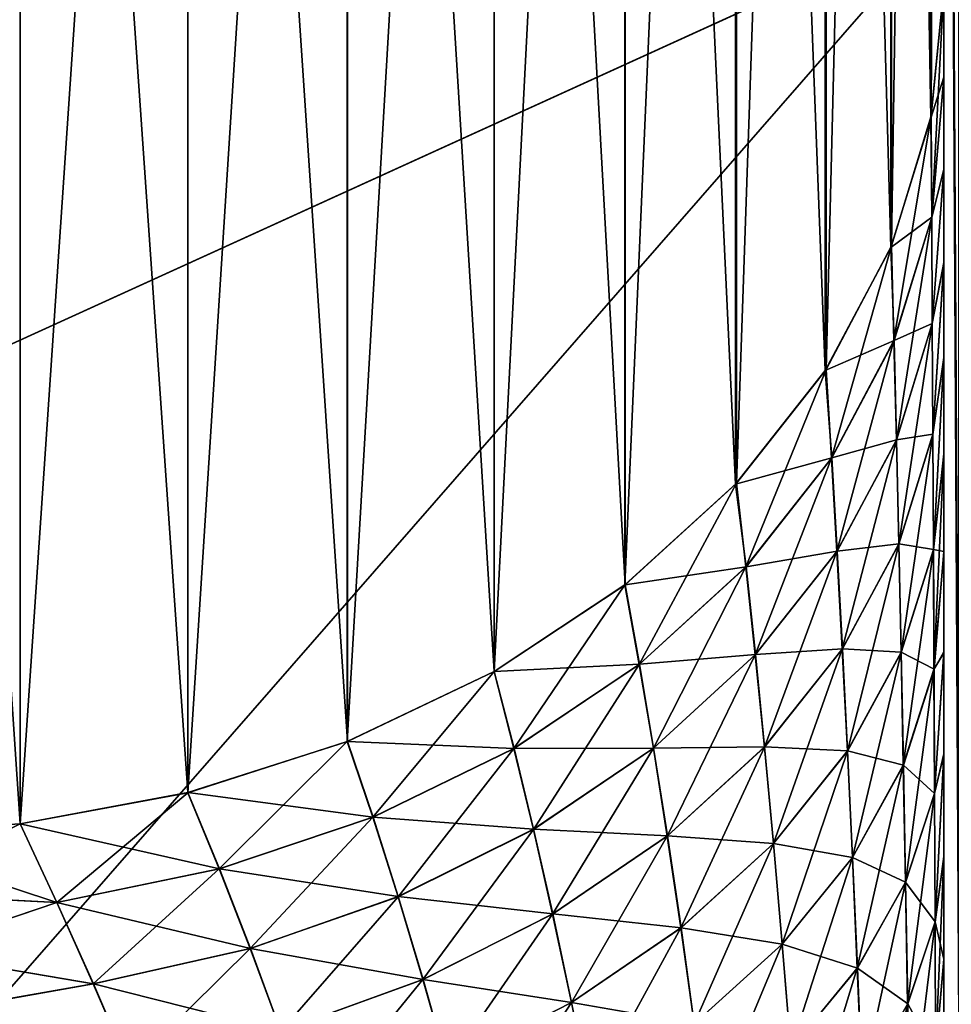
# Model space of a CAD drawing. Header units: metres. Extents: x -2 to 78, y -85 to 85.
# Tile 215 of 256: x 12.831 to 13.001, y -28.079 to -27.899. Entities that reach past the tile are written whole.
import ezdxf

# ---------------------------------------------------------------- set-up
doc = ezdxf.new("R2010")
doc.units = ezdxf.units.M
doc.layers.add('solid_20004802', color=7, linetype='CONTINUOUS')

msp = doc.modelspace()

# ---------------------------------------------------------------- linework, layer by layer
at = {"layer": 'solid_20004802'}
for points in [[(12.997583, -27.464014, 7.647667), (12.997672, -27.917021, 8.236631), (13, -27.422396, 7.643138)], [(12.997672, -27.917021, 8.236631), (13, -27.893435, 8.255898), (13, -27.422396, 7.643138)], [(12.990292, -27.488749, 7.629714), (12.990438, -27.940779, 8.217224), (12.997583, -27.464014, 7.647667)], [(12.990292, -27.488749, -7.629714), (12.997583, -27.464014, -7.647667), (12.997583, -27.917459, -8.236273)], [(12.990438, -27.940779, 8.217224), (12.997672, -27.917021, 8.236631), (12.997583, -27.464014, 7.647667)], [(12.997583, -27.917459, -8.236273), (12.997583, -27.464014, -7.647667), (13, -27.893435, -8.255898)], [(12.978302, -27.512251, 7.612654), (12.978458, -27.963383, 8.198758), (12.990292, -27.488749, 7.629714)], [(12.978302, -27.512251, -7.612654), (12.990292, -27.488749, -7.629714), (12.990292, -27.94113, -8.216938)], [(12.978458, -27.963383, 8.198758), (12.990438, -27.940779, 8.217224), (12.990292, -27.488749, 7.629714)], [(12.990292, -27.94113, -8.216938), (12.990292, -27.488749, -7.629714), (12.997583, -27.917459, -8.236273)], [(12.96192, -27.533937, -7.596912), (12.978302, -27.512251, -7.612654), (12.978302, -27.963621, -8.198565)], [(12.962063, -27.533777, 7.597028), (12.96207, -27.984215, 8.181743), (12.978302, -27.512251, 7.612654)], [(12.96207, -27.984215, 8.181743), (12.978458, -27.963383, 8.198758), (12.978302, -27.512251, 7.612654)], [(12.978302, -27.963621, -8.198565), (12.978302, -27.512251, -7.612654), (12.990292, -27.94113, -8.216938)], [(12.941675, -28.002783, 8.166574), (12.96207, -27.984215, 8.181743), (12.962063, -27.533777, 7.597028)], [(12.941677, -27.553173, 7.58295), (12.941675, -28.002783, 8.166574), (12.962063, -27.533777, 7.597028)], [(12.941708, -27.553148, -7.582968), (12.96192, -27.533937, -7.596912), (12.961913, -27.984381, -8.181605)], [(12.961913, -27.984381, -8.181605), (12.96192, -27.533937, -7.596912), (12.978302, -27.963621, -8.198565)], [(13.002872, -27.5429, -8.89703), (13.002877, -28.083323, -9.495658), (13, -27.575579, -8.871899)], [(13.002707, -28.083359, 9.495852), (13.002713, -27.542934, 8.897225), (13, -27.575506, 8.871891)], [(12.917772, -28.018644, 8.153618), (12.941675, -28.002783, 8.166574), (12.941677, -27.553173, 7.58295)], [(12.917774, -27.569748, 7.57092), (12.917772, -28.018644, 8.153618), (12.941677, -27.553173, 7.58295)], [(12.917804, -27.569731, -7.570932), (12.941708, -27.553148, -7.582968), (12.941709, -28.002756, -8.166595)], [(12.941709, -28.002756, -8.166595), (12.941708, -27.553148, -7.582968), (12.961913, -27.984381, -8.181605)], [(12.890934, -28.03141, 8.143188), (12.917772, -28.018644, 8.153618), (12.917774, -27.569748, 7.57092)], [(12.890936, -27.58309, 7.561235), (12.890934, -28.03141, 8.143188), (12.917774, -27.569748, 7.57092)], [(12.890965, -27.583076, -7.561244), (12.917804, -27.569731, -7.570932), (12.917806, -28.018625, -8.153633)], [(12.917806, -28.018625, -8.153633), (12.917804, -27.569731, -7.570932), (12.941709, -28.002756, -8.166595)], [(13, -27.910011, 8.275434), (13, -27.575506, 8.871891), (13, -27.893435, 8.255898)], [(13.002707, -28.083359, 9.495852), (13, -27.575506, 8.871891), (13, -28.115419, 9.469728)], [(13, -28.108681, 8.441192), (13, -28.115419, 9.469728), (13, -27.575506, 8.871891)], [(13, -27.926849, 8.29423), (13, -27.575506, 8.871891), (13, -27.910011, 8.275434)], [(13, -27.943947, 8.312284), (13, -27.575506, 8.871891), (13, -27.926849, 8.29423)], [(13, -27.961306, 8.329597), (13, -27.575506, 8.871891), (13, -27.943947, 8.312284)], [(13, -27.978926, 8.346168), (13, -27.575506, 8.871891), (13, -27.961306, 8.329597)], [(13, -27.996847, 8.362005), (13, -27.575506, 8.871891), (13, -27.978926, 8.346168)], [(13, -28.015177, 8.377131), (13, -27.575506, 8.871891), (13, -27.996847, 8.362005)], [(13, -28.033796, 8.391521), (13, -27.575506, 8.871891), (13, -28.015177, 8.377131)], [(13, -28.052563, 8.405148), (13, -27.575506, 8.871891), (13, -28.033796, 8.391521)], [(13, -28.071335, 8.417982), (13, -27.575506, 8.871891), (13, -28.052563, 8.405148)], [(13, -28.089983, 8.429996), (13, -27.575506, 8.871891), (13, -28.071335, 8.417982)], [(13, -28.108681, 8.441192), (13, -27.575506, 8.871891), (13, -28.089983, 8.429996)], [(13, -28.115488, -9.469724), (13, -27.893435, -8.255898), (13, -27.575579, -8.871899)], [(13.002877, -28.083323, -9.495658), (13, -28.115488, -9.469724), (13, -27.575579, -8.871899)], [(12.8, -27.582064, 7.522574), (12.8, -28.048325, 8.129371), (12.83114, -27.598814, 7.549822)], [(12.8, -27.582064, -7.522574), (12.831161, -27.59881, -7.549824), (12.831161, -28.046455, -8.130899)], [(12.8, -28.048325, -8.129371), (12.8, -27.582064, -7.522574), (12.831161, -28.046455, -8.130899)], [(12.861787, -28.04077, 8.135543), (12.890934, -28.03141, 8.143188), (12.890936, -27.58309, 7.561235)], [(12.861788, -27.592869, 7.554136), (12.861787, -28.04077, 8.135543), (12.890936, -27.58309, 7.561235)], [(12.861813, -27.592863, -7.554141), (12.890965, -27.583076, -7.561244), (12.890965, -28.031399, -8.143198)], [(12.890965, -28.031399, -8.143198), (12.890965, -27.583076, -7.561244), (12.917806, -28.018625, -8.153633)], [(12.831139, -28.046457, 8.130897), (12.861787, -28.04077, 8.135543), (12.861788, -27.592869, 7.554136)], [(12.83114, -27.598814, 7.549822), (12.831139, -28.046457, 8.130897), (12.861788, -27.592869, 7.554136)], [(12.831161, -27.59881, -7.549824), (12.861813, -27.592863, -7.554141), (12.861814, -28.040762, -8.135549)], [(12.861814, -28.040762, -8.135549), (12.861813, -27.592863, -7.554141), (12.890965, -28.031399, -8.143198)], [(12.8, -28.048325, 8.129371), (12.831139, -28.046457, 8.130897), (12.83114, -27.598814, 7.549822)], [(12.831161, -28.046455, -8.130899), (12.831161, -27.59881, -7.549824), (12.861814, -28.040762, -8.135549)], [(12.694957, -27.818983, -6.460993), (12.694915, -28.020088, -6.76749), (13, -27.881042, -6.543045)], [(13, -27.881073, 6.54309), (12.694915, -28.020088, 6.76749), (12.694957, -27.818983, 6.460993)], [(12.694851, -28.230507, -7.067859), (13, -28.278767, -7.12055), (13, -27.881042, -6.543045)], [(12.694915, -28.020088, -6.76749), (12.694851, -28.230507, -7.067859), (13, -27.881042, -6.543045)], [(13, -28.278782, 7.120572), (12.694915, -28.020088, 6.76749), (13, -27.881073, 6.54309)], [(13, -27.881073, 6.54309), (13, -27.881042, -6.543045), (13, -28.278767, -7.12055)], [(13, -28.278782, 7.120572), (13, -27.881073, 6.54309), (13, -28.278767, -7.12055)], [(13, -27.909981, -8.275405), (12.997583, -27.917459, -8.236273), (13, -27.893435, -8.255898)], [(12.99776, -27.935595, 8.25971), (13, -27.893435, 8.255898), (12.997672, -27.917021, 8.236631)], [(12.99776, -27.935595, 8.25971), (13, -27.910011, 8.275434), (13, -27.893435, 8.255898)], [(13, -28.115488, -9.469724), (13, -27.909981, -8.275405), (13, -27.893435, -8.255898)], [(13, -27.909981, -8.275405), (12.99777, -27.935543, -8.259755), (12.997583, -27.917459, -8.236273)], [(12.99776, -27.935595, 8.25971), (13, -27.926849, 8.29423), (13, -27.910011, 8.275434)], [(13, -27.909981, -8.275405), (13, -27.92679, -8.294175), (12.99777, -27.935543, -8.259755)], [(13, -28.115488, -9.469724), (13, -27.92679, -8.294175), (13, -27.909981, -8.275405)], [(12.990866, -27.958136, 8.239918), (12.997672, -27.917021, 8.236631), (12.990438, -27.940779, 8.217224)], [(12.990866, -27.958136, 8.239918), (12.99776, -27.935595, 8.25971), (12.997672, -27.917021, 8.236631)], [(12.99777, -27.935543, -8.259755), (12.990292, -27.94113, -8.216938), (12.997583, -27.917459, -8.236273)], [(12.99776, -27.935595, 8.25971), (12.997869, -27.955023, 8.282096), (13, -27.926849, 8.29423)], [(13, -27.92679, -8.294175), (12.997879, -27.954973, -8.282143), (12.99777, -27.935543, -8.259755)], [(12.997869, -27.955023, 8.282096), (13, -27.943947, 8.312284), (13, -27.926849, 8.29423)], [(13, -27.92679, -8.294175), (13, -27.943863, -8.312207), (12.997879, -27.954973, -8.282143)], [(13, -28.115488, -9.469724), (13, -27.943863, -8.312207), (13, -27.92679, -8.294175)], [(12.990885, -27.95809, -8.239958), (12.990292, -27.94113, -8.216938), (12.99777, -27.935543, -8.259755)], [(12.990866, -27.958136, 8.239918), (12.991309, -27.97632, 8.261982), (12.99776, -27.935595, 8.25971)], [(12.990885, -27.95809, -8.239958), (12.99777, -27.935543, -8.259755), (12.997879, -27.954973, -8.282143)], [(12.991309, -27.97632, 8.261982), (12.997869, -27.955023, 8.282096), (12.99776, -27.935595, 8.25971)], [(12.990885, -27.95809, -8.239958), (12.978302, -27.963621, -8.198565), (12.990292, -27.94113, -8.216938)], [(12.979458, -27.979614, 8.221058), (12.990438, -27.940779, 8.217224), (12.978458, -27.963383, 8.198758)], [(12.979458, -27.979614, 8.221058), (12.990866, -27.958136, 8.239918), (12.990438, -27.940779, 8.217224)], [(12.997869, -27.955023, 8.282096), (12.997977, -27.975277, 8.303782), (13, -27.943947, 8.312284)], [(13, -27.943863, -8.312207), (12.997987, -27.975231, -8.303828), (12.997879, -27.954973, -8.282143)], [(12.997977, -27.975277, 8.303782), (13, -27.961306, 8.329597), (13, -27.943947, 8.312284)], [(13, -27.943863, -8.312207), (13, -27.961201, -8.329502), (12.997987, -27.975231, -8.303828)], [(13, -28.115488, -9.469724), (13, -27.961201, -8.329502), (13, -27.943863, -8.312207)], [(12.991327, -27.976276, -8.262023), (12.990885, -27.95809, -8.239958), (12.997879, -27.954973, -8.282143)], [(12.991309, -27.97632, 8.261982), (12.991741, -27.995325, 8.2834), (12.997869, -27.955023, 8.282096)], [(12.991327, -27.976276, -8.262023), (12.997879, -27.954973, -8.282143), (12.997987, -27.975231, -8.303828)], [(12.991741, -27.995325, 8.2834), (12.997977, -27.975277, 8.303782), (12.997869, -27.955023, 8.282096)], [(12.979484, -27.979576, -8.221092), (12.978302, -27.963621, -8.198565), (12.990885, -27.95809, -8.239958)], [(12.979458, -27.979614, 8.221058), (12.980444, -27.996664, 8.242769), (12.990866, -27.958136, 8.239918)], [(12.979484, -27.979576, -8.221092), (12.990885, -27.95809, -8.239958), (12.991327, -27.976276, -8.262023)], [(12.980444, -27.996664, 8.242769), (12.991309, -27.97632, 8.261982), (12.990866, -27.958136, 8.239918)], [(12.997977, -27.975277, 8.303782), (12.998082, -27.996349, 8.324709), (13, -27.961306, 8.329597)], [(13, -27.961201, -8.329502), (12.998091, -27.996307, -8.324756), (12.997987, -27.975231, -8.303828)], [(12.998082, -27.996349, 8.324709), (13, -27.978926, 8.346168), (13, -27.961306, 8.329597)], [(13, -27.961201, -8.329502), (13, -27.978802, -8.34606), (12.998091, -27.996307, -8.324756)], [(13, -28.115488, -9.469724), (13, -27.978802, -8.34606), (13, -27.961201, -8.329502)], [(12.979484, -27.979576, -8.221092), (12.961913, -27.984381, -8.181605), (12.978302, -27.963621, -8.198565)], [(12.963804, -27.999491, 8.203604), (12.978458, -27.963383, 8.198758), (12.96207, -27.984215, 8.181743)], [(12.963804, -27.999491, 8.203604), (12.979458, -27.979614, 8.221058), (12.978458, -27.963383, 8.198758)], [(12.980469, -27.996626, -8.242805), (12.979484, -27.979576, -8.221092), (12.991327, -27.976276, -8.262023)], [(12.980444, -27.996664, 8.242769), (12.981407, -28.014521, 8.263885), (12.991309, -27.97632, 8.261982)], [(12.980469, -27.996626, -8.242805), (12.991327, -27.976276, -8.262023), (12.991758, -27.995285, -8.283441)], [(12.981407, -28.014521, 8.263885), (12.991741, -27.995325, 8.2834), (12.991309, -27.97632, 8.261982)], [(12.991758, -27.995285, -8.283441), (12.991327, -27.976276, -8.262023), (12.997987, -27.975231, -8.303828)], [(12.991741, -27.995325, 8.2834), (12.992163, -28.015142, 8.304112), (12.997977, -27.975277, 8.303782)], [(12.991758, -27.995285, -8.283441), (12.997987, -27.975231, -8.303828), (12.998091, -27.996307, -8.324756)], [(12.992163, -28.015142, 8.304112), (12.998082, -27.996349, 8.324709), (12.997977, -27.975277, 8.303782)], [(12.963834, -27.999458, -8.203631), (12.961913, -27.984381, -8.181605), (12.979484, -27.979576, -8.221092)], [(12.963804, -27.999491, 8.203604), (12.965519, -28.015566, 8.224917), (12.979458, -27.979614, 8.221058)], [(12.963834, -27.999458, -8.203631), (12.979484, -27.979576, -8.221092), (12.980469, -27.996626, -8.242805)], [(12.965519, -28.015566, 8.224917), (12.980444, -27.996664, 8.242769), (12.979458, -27.979614, 8.221058)], [(12.998082, -27.996349, 8.324709), (12.998183, -28.018232, 8.344833), (13, -27.978926, 8.346168)], [(13, -27.978802, -8.34606), (13, -27.99671, -8.361889), (12.998091, -27.996307, -8.324756)], [(12.998183, -28.018232, 8.344833), (13, -27.996847, 8.362005), (13, -27.978926, 8.346168)], [(13, -28.115488, -9.469724), (13, -27.99671, -8.361889), (13, -27.978802, -8.34606)], [(12.944306, -28.017324, 8.187943), (12.96207, -27.984215, 8.181743), (12.941675, -28.002783, 8.166574)], [(12.963834, -27.999458, -8.203631), (12.941709, -28.002756, -8.166595), (12.961913, -27.984381, -8.181605)], [(12.944306, -28.017324, 8.187943), (12.963804, -27.999491, 8.203604), (12.96207, -27.984215, 8.181743)], [(12.98143, -28.014486, -8.26392), (12.980469, -27.996626, -8.242805), (12.991758, -27.995285, -8.283441)], [(12.981407, -28.014521, 8.263885), (12.982346, -28.033176, 8.284346), (12.991741, -27.995325, 8.2834)], [(12.98143, -28.014486, -8.26392), (12.991758, -27.995285, -8.283441), (12.992179, -28.015104, -8.304153)], [(12.982346, -28.033176, 8.284346), (12.992163, -28.015142, 8.304112), (12.991741, -27.995325, 8.2834)], [(12.992179, -28.015104, -8.304153), (12.991758, -27.995285, -8.283441), (12.998091, -27.996307, -8.324756)], [(12.992163, -28.015142, 8.304112), (12.992574, -28.035763, 8.324073), (12.998082, -27.996349, 8.324709)], [(12.992179, -28.015104, -8.304153), (12.998091, -27.996307, -8.324756), (12.998192, -28.018192, -8.344881)], [(12.992574, -28.035763, 8.324073), (12.998183, -28.018232, 8.344833), (12.998082, -27.996349, 8.324709)], [(13, -27.99671, -8.361889), (12.998192, -28.018192, -8.344881), (12.998091, -27.996307, -8.324756)], [(12.965547, -28.015535, -8.224946), (12.963834, -27.999458, -8.203631), (12.980469, -27.996626, -8.242805)], [(12.965519, -28.015566, 8.224917), (12.967194, -28.032429, 8.245681), (12.980444, -27.996664, 8.242769)], [(12.965547, -28.015535, -8.224946), (12.980469, -27.996626, -8.242805), (12.98143, -28.014486, -8.26392)], [(12.967194, -28.032429, 8.245681), (12.981407, -28.014521, 8.263885), (12.980444, -27.996664, 8.242769)], [(12.998183, -28.018232, 8.344833), (13, -28.015177, 8.377131), (13, -27.996847, 8.362005)], [(13, -27.99671, -8.361889), (13, -28.015032, -8.377011), (12.998192, -28.018192, -8.344881)], [(13, -28.115488, -9.469724), (13, -28.015032, -8.377011), (13, -27.99671, -8.361889)], [(12.944338, -28.0173, -8.187964), (12.941709, -28.002756, -8.166595), (12.963834, -27.999458, -8.203631)], [(12.944306, -28.017324, 8.187943), (12.946896, -28.032629, 8.208803), (12.963804, -27.999491, 8.203604)], [(12.944338, -28.0173, -8.187964), (12.963834, -27.999458, -8.203631), (12.965547, -28.015535, -8.224946)], [(12.946896, -28.032629, 8.208803), (12.965519, -28.015566, 8.224917), (12.963804, -27.999491, 8.203604)], [(12.921396, -28.032696, 8.17444), (12.941675, -28.002783, 8.166574), (12.917772, -28.018644, 8.153618)], [(12.944338, -28.0173, -8.187964), (12.917806, -28.018625, -8.153633), (12.941709, -28.002756, -8.166595)], [(12.921396, -28.032696, 8.17444), (12.944306, -28.017324, 8.187943), (12.941675, -28.002783, 8.166574)], [(12.96722, -28.0324, -8.245709), (12.965547, -28.015535, -8.224946), (12.98143, -28.014486, -8.26392)], [(12.96722, -28.0324, -8.245709), (12.98143, -28.014486, -8.26392), (12.982368, -28.033144, -8.284381)], [(12.982368, -28.033144, -8.284381), (12.98143, -28.014486, -8.26392), (12.992179, -28.015104, -8.304153)], [(12.946926, -28.032606, -8.208825), (12.944338, -28.0173, -8.187964), (12.965547, -28.015535, -8.224946)], [(12.946896, -28.032629, 8.208803), (12.94943, -28.048687, 8.229153), (12.965519, -28.015566, 8.224917)], [(12.946926, -28.032606, -8.208825), (12.965547, -28.015535, -8.224946), (12.96722, -28.0324, -8.245709)], [(12.94943, -28.048687, 8.229153), (12.967194, -28.032429, 8.245681), (12.965519, -28.015566, 8.224917)], [(12.967194, -28.032429, 8.245681), (12.968829, -28.050066, 8.265836), (12.981407, -28.014521, 8.263885)], [(12.968829, -28.050066, 8.265836), (12.982346, -28.033176, 8.284346), (12.981407, -28.014521, 8.263885)], [(12.982346, -28.033176, 8.284346), (12.983261, -28.052624, 8.304105), (12.992163, -28.015142, 8.304112)], [(12.982368, -28.033144, -8.284381), (12.992179, -28.015104, -8.304153), (12.992589, -28.035727, -8.324115)], [(12.983261, -28.052624, 8.304105), (12.992574, -28.035763, 8.324073), (12.992163, -28.015142, 8.304112)], [(12.992589, -28.035727, -8.324115), (12.992179, -28.015104, -8.304153), (12.998192, -28.018192, -8.344881)], [(12.998183, -28.018232, 8.344833), (12.998282, -28.040928, 8.364129), (13, -28.015177, 8.377131)], [(13, -28.015032, -8.377011), (12.99829, -28.04089, -8.364177), (12.998192, -28.018192, -8.344881)], [(12.998282, -28.040928, 8.364129), (13, -28.033796, 8.391521), (13, -28.015177, 8.377131)], [(13, -28.015032, -8.377011), (13, -28.033646, -8.391402), (12.99829, -28.04089, -8.364177)], [(13, -28.115488, -9.469724), (13, -28.033646, -8.391402), (13, -28.015032, -8.377011)], [(12.921429, -28.032677, -8.174457), (12.917806, -28.018625, -8.153633), (12.944338, -28.0173, -8.187964)], [(12.921396, -28.032696, 8.17444), (12.92497, -28.047474, 8.194785), (12.944306, -28.017324, 8.187943)], [(12.921429, -28.032677, -8.174457), (12.944338, -28.0173, -8.187964), (12.946926, -28.032606, -8.208825)], [(12.92497, -28.047474, 8.194785), (12.946896, -28.032629, 8.208803), (12.944306, -28.017324, 8.187943)], [(12.895613, -28.045263, 8.163398), (12.917772, -28.018644, 8.153618), (12.890934, -28.03141, 8.143188)], [(12.921429, -28.032677, -8.174457), (12.890965, -28.031399, -8.143198), (12.917806, -28.018625, -8.153633)], [(12.895613, -28.045263, 8.163398), (12.921396, -28.032696, 8.17444), (12.917772, -28.018644, 8.153618)], [(12.992574, -28.035763, 8.324073), (12.992973, -28.057188, 8.343257), (12.998183, -28.018232, 8.344833)], [(12.992589, -28.035727, -8.324115), (12.998192, -28.018192, -8.344881), (12.99829, -28.04089, -8.364177)], [(12.992973, -28.057188, 8.343257), (12.998282, -28.040928, 8.364129), (12.998183, -28.018232, 8.344833)], [(13, -28.278782, 7.120572), (12.694851, -28.230507, 7.067859), (12.694915, -28.020088, 6.76749)], [(12.867524, -28.05471, 8.155095), (12.890934, -28.03141, 8.143188), (12.861787, -28.04077, 8.135543)], [(12.895642, -28.045252, -8.163409), (12.861814, -28.040762, -8.135549), (12.890965, -28.031399, -8.143198)], [(12.867524, -28.05471, 8.155095), (12.895613, -28.045263, 8.163398), (12.890934, -28.03141, 8.143188)], [(12.895642, -28.045252, -8.163409), (12.890965, -28.031399, -8.143198), (12.921429, -28.032677, -8.174457)], [(12.949459, -28.048664, -8.229177), (12.946926, -28.032606, -8.208825), (12.96722, -28.0324, -8.245709)], [(12.94943, -28.048687, 8.229153), (12.951909, -28.065483, 8.248937), (12.967194, -28.032429, 8.245681)], [(12.949459, -28.048664, -8.229177), (12.96722, -28.0324, -8.245709), (12.968854, -28.050037, -8.265865)], [(12.951909, -28.065483, 8.248937), (12.968829, -28.050066, 8.265836), (12.967194, -28.032429, 8.245681)], [(12.968854, -28.050037, -8.265865), (12.96722, -28.0324, -8.245709), (12.982368, -28.033144, -8.284381)], [(12.895613, -28.045263, 8.163398), (12.900229, -28.059784, 8.18316), (12.921396, -28.032696, 8.17444)], [(12.895642, -28.045252, -8.163409), (12.921429, -28.032677, -8.174457), (12.925, -28.047455, -8.194801)], [(12.900229, -28.059784, 8.18316), (12.92497, -28.047474, 8.194785), (12.921396, -28.032696, 8.17444)], [(12.925, -28.047455, -8.194801), (12.921429, -28.032677, -8.174457), (12.946926, -28.032606, -8.208825)], [(12.92497, -28.047474, 8.194785), (12.928474, -28.062952, 8.214651), (12.946896, -28.032629, 8.208803)], [(12.925, -28.047455, -8.194801), (12.946926, -28.032606, -8.208825), (12.949459, -28.048664, -8.229177)], [(12.928474, -28.062952, 8.214651), (12.94943, -28.048687, 8.229153), (12.946896, -28.032629, 8.208803)], [(12.968829, -28.050066, 8.265836), (12.970426, -28.06847, 8.285337), (12.982346, -28.033176, 8.284346)], [(12.968854, -28.050037, -8.265865), (12.982368, -28.033144, -8.284381), (12.983282, -28.052593, -8.304141)], [(12.970426, -28.06847, 8.285337), (12.983261, -28.052624, 8.304105), (12.982346, -28.033176, 8.284346)], [(12.983282, -28.052593, -8.304141), (12.982368, -28.033144, -8.284381), (12.992589, -28.035727, -8.324115)], [(12.998282, -28.040928, 8.364129), (12.998379, -28.064434, 8.382571), (13, -28.033796, 8.391521)], [(13, -28.033646, -8.391402), (12.998386, -28.0644, -8.382619), (12.99829, -28.04089, -8.364177)], [(12.998379, -28.064434, 8.382571), (13, -28.052563, 8.405148), (13, -28.033796, 8.391521)], [(13, -28.033646, -8.391402), (13, -28.05241, -8.405032), (12.998386, -28.0644, -8.382619)], [(13, -28.115488, -9.469724), (13, -28.05241, -8.405032), (13, -28.033646, -8.391402)], [(12.844901, -28.144539, -8.230698), (12.711346, -28.056049, -8.121925), (12.734788, -28.035999, -8.11)], [(12.838056, -28.128817, -8.216141), (12.844901, -28.144539, -8.230698), (12.734788, -28.035999, -8.11)], [(12.830956, -28.112961, -8.200723), (12.838056, -28.128817, -8.216141), (12.734788, -28.035999, -8.11)], [(12.983261, -28.052624, 8.304105), (12.984155, -28.072861, 8.323137), (12.992574, -28.035763, 8.324073)], [(12.983282, -28.052593, -8.304141), (12.992589, -28.035727, -8.324115), (12.992988, -28.057154, -8.343299)], [(12.984155, -28.072861, 8.323137), (12.992973, -28.057188, 8.343257), (12.992574, -28.035763, 8.324073)], [(12.992988, -28.057154, -8.343299), (12.992589, -28.035727, -8.324115), (12.99829, -28.04089, -8.364177)], [(12.837834, -28.060825, 8.149719), (12.861787, -28.04077, 8.135543), (12.831139, -28.046457, 8.130897)], [(12.867551, -28.054705, -8.155101), (12.831161, -28.046455, -8.130899), (12.861814, -28.040762, -8.135549)], [(12.867524, -28.05471, 8.155095), (12.861787, -28.04077, 8.135543), (12.837834, -28.060825, 8.149719)], [(12.867551, -28.054705, -8.155101), (12.861814, -28.040762, -8.135549), (12.895642, -28.045252, -8.163409)], [(12.992973, -28.057188, 8.343257), (12.993363, -28.079416, 8.361639), (12.998282, -28.040928, 8.364129)], [(12.992988, -28.057154, -8.343299), (12.99829, -28.04089, -8.364177), (12.998386, -28.0644, -8.382619)], [(12.993363, -28.079416, 8.361639), (12.998379, -28.064434, 8.382571), (12.998282, -28.040928, 8.364129)], [(12.837856, -28.060822, -8.149722), (12.8, -28.048325, -8.129371), (12.831161, -28.046455, -8.130899)], [(12.805437, -28.0592, 8.142312), (12.831139, -28.046457, 8.130897), (12.8, -28.048325, 8.129371)], [(12.837834, -28.060825, 8.149719), (12.831139, -28.046457, 8.130897), (12.805437, -28.0592, 8.142312)], [(12.837856, -28.060822, -8.149722), (12.831161, -28.046455, -8.130899), (12.867551, -28.054705, -8.155101)], [(12.867524, -28.05471, 8.155095), (12.873194, -28.069263, 8.174208), (12.895613, -28.045263, 8.163398)], [(12.867551, -28.054705, -8.155101), (12.895642, -28.045252, -8.163409), (12.900258, -28.059771, -8.183171)], [(12.873194, -28.069263, 8.174208), (12.900229, -28.059784, 8.18316), (12.895613, -28.045263, 8.163398)], [(12.900258, -28.059771, -8.183171), (12.895642, -28.045252, -8.163409), (12.925, -28.047455, -8.194801)], [(12.837856, -28.060822, -8.149722), (12.805478, -28.059147, -8.142342), (12.8, -28.048325, -8.129371)], [(12.900229, -28.059784, 8.18316), (12.904769, -28.074938, 8.202467), (12.92497, -28.047474, 8.194785)], [(12.900258, -28.059771, -8.183171), (12.925, -28.047455, -8.194801), (12.928503, -28.062935, -8.214668)], [(12.904769, -28.074938, 8.202467), (12.928474, -28.062952, 8.214651), (12.92497, -28.047474, 8.194785)], [(12.928503, -28.062935, -8.214668), (12.925, -28.047455, -8.194801), (12.949459, -28.048664, -8.229177)], [(12.928474, -28.062952, 8.214651), (12.931909, -28.079124, 8.233987), (12.94943, -28.048687, 8.229153)], [(12.928503, -28.062935, -8.214668), (12.949459, -28.048664, -8.229177), (12.951937, -28.065462, -8.24896)], [(12.931909, -28.079124, 8.233987), (12.951909, -28.065483, 8.248937), (12.94943, -28.048687, 8.229153)], [(12.951937, -28.065462, -8.24896), (12.949459, -28.048664, -8.229177), (12.968854, -28.050037, -8.265865)], [(12.951909, -28.065483, 8.248937), (12.954333, -28.083014, 8.268111), (12.968829, -28.050066, 8.265836)], [(12.951937, -28.065462, -8.24896), (12.968854, -28.050037, -8.265865), (12.970449, -28.068443, -8.285367)], [(12.954333, -28.083014, 8.268111), (12.970426, -28.06847, 8.285337), (12.968829, -28.050066, 8.265836)], [(12.970449, -28.068443, -8.285367), (12.968854, -28.050037, -8.265865), (12.983282, -28.052593, -8.304141)], [(12.970426, -28.06847, 8.285337), (12.971986, -28.087643, 8.30416), (12.983261, -28.052624, 8.304105)], [(12.970449, -28.068443, -8.285367), (12.983282, -28.052593, -8.304141), (12.984174, -28.072832, -8.323174)], [(12.971986, -28.087643, 8.30416), (12.984155, -28.072861, 8.323137), (12.983261, -28.052624, 8.304105)], [(12.984174, -28.072832, -8.323174), (12.983282, -28.052593, -8.304141), (12.992988, -28.057154, -8.343299)], [(12.998379, -28.064434, 8.382571), (12.998473, -28.088751, 8.400127), (13, -28.052563, 8.405148)], [(13, -28.05241, -8.405032), (13, -28.07118, -8.417871), (12.998386, -28.0644, -8.382619)], [(12.998473, -28.088751, 8.400127), (13, -28.071335, 8.417982), (13, -28.052563, 8.405148)], [(13, -28.115488, -9.469724), (13, -28.07118, -8.417871), (13, -28.05241, -8.405032)], [(12.867524, -28.05471, 8.155095), (12.837834, -28.060825, 8.149719), (12.844508, -28.075697, 8.168133)], [(12.837856, -28.060822, -8.149722), (12.867551, -28.054705, -8.155101), (12.873219, -28.069256, -8.174214)], [(12.867524, -28.05471, 8.155095), (12.844508, -28.075697, 8.168133), (12.873194, -28.069263, 8.174208)], [(12.873219, -28.069256, -8.174214), (12.867551, -28.054705, -8.155101), (12.900258, -28.059771, -8.183171)], [(12.863983, -28.190716, -8.269425), (12.689055, -28.079489, -8.129715), (12.711346, -28.056049, -8.121925)], [(12.851437, -28.159981, 8.2444), (12.711345, -28.056049, 8.121925), (12.689055, -28.079489, 8.129715)], [(12.838019, -28.128717, 8.216161), (12.830936, -28.112862, 8.200749), (12.711345, -28.056049, 8.121925)], [(12.844852, -28.14443, 8.2307), (12.838019, -28.128717, 8.216161), (12.711345, -28.056049, 8.121925)], [(12.851437, -28.159981, 8.2444), (12.844852, -28.14443, 8.2307), (12.711345, -28.056049, 8.121925)], [(12.857853, -28.175505, -8.257318), (12.863983, -28.190716, -8.269425), (12.711346, -28.056049, -8.121925)], [(12.851494, -28.160122, -8.244425), (12.857853, -28.175505, -8.257318), (12.711346, -28.056049, -8.121925)], [(12.844901, -28.144539, -8.230698), (12.851494, -28.160122, -8.244425), (12.711346, -28.056049, -8.121925)], [(12.984155, -28.072861, 8.323137), (12.985026, -28.093889, 8.34142), (12.992973, -28.057188, 8.343257)], [(12.984174, -28.072832, -8.323174), (12.992988, -28.057154, -8.343299), (12.993378, -28.079386, -8.361682)], [(12.985026, -28.093889, 8.34142), (12.993363, -28.079416, 8.361639), (12.992973, -28.057188, 8.343257)], [(12.993378, -28.079386, -8.361682), (12.992988, -28.057154, -8.343299), (12.998386, -28.0644, -8.382619)], [(12.837834, -28.060825, 8.149719), (12.805437, -28.0592, 8.142312), (12.810767, -28.069969, 8.154907)], [(12.837856, -28.060822, -8.149722), (12.81082, -28.069962, -8.154894), (12.805478, -28.059147, -8.142342)], [(12.844508, -28.075697, 8.168133), (12.837834, -28.060825, 8.149719), (12.810767, -28.069969, 8.154907)], [(12.844529, -28.075695, -8.168136), (12.81082, -28.069962, -8.154894), (12.837856, -28.060822, -8.149722)], [(12.844529, -28.075695, -8.168136), (12.837856, -28.060822, -8.149722), (12.873219, -28.069256, -8.174214)], [(12.873194, -28.069263, 8.174208), (12.878786, -28.084373, 8.192877), (12.900229, -28.059784, 8.18316)], [(12.873219, -28.069256, -8.174214), (12.900258, -28.059771, -8.183171), (12.904797, -28.074926, -8.202479)], [(12.878786, -28.084373, 8.192877), (12.904769, -28.074938, 8.202467), (12.900229, -28.059784, 8.18316)], [(12.904797, -28.074926, -8.202479), (12.900258, -28.059771, -8.183171), (12.928503, -28.062935, -8.214668)], [(12.904769, -28.074938, 8.202467), (12.90923, -28.090723, 8.221272), (12.928474, -28.062952, 8.214651)], [(12.904797, -28.074926, -8.202479), (12.928503, -28.062935, -8.214668), (12.931936, -28.079107, -8.234005)], [(12.90923, -28.090723, 8.221272), (12.931909, -28.079124, 8.233987), (12.928474, -28.062952, 8.214651)], [(12.931936, -28.079107, -8.234005), (12.928503, -28.062935, -8.214668), (12.951937, -28.065462, -8.24896)], [(12.993363, -28.079416, 8.361639), (12.993744, -28.102449, 8.379189), (12.998379, -28.064434, 8.382571)], [(12.993378, -28.079386, -8.361682), (12.998386, -28.0644, -8.382619), (12.99848, -28.08872, -8.400174)], [(12.993744, -28.102449, 8.379189), (12.998473, -28.088751, 8.400127), (12.998379, -28.064434, 8.382571)], [(13, -28.07118, -8.417871), (12.99848, -28.08872, -8.400174), (12.998386, -28.0644, -8.382619)], [(12.931909, -28.079124, 8.233987), (12.935276, -28.095982, 8.252752), (12.951909, -28.065483, 8.248937)], [(12.931936, -28.079107, -8.234005), (12.951937, -28.065462, -8.24896), (12.95436, -28.082994, -8.268135)], [(12.935276, -28.095982, 8.252752), (12.954333, -28.083014, 8.268111), (12.951909, -28.065483, 8.248937)], [(12.95436, -28.082994, -8.268135), (12.951937, -28.065462, -8.24896), (12.970449, -28.068443, -8.285367)], [(12.954333, -28.083014, 8.268111), (12.956706, -28.10128, 8.286653), (12.970426, -28.06847, 8.285337)], [(12.95436, -28.082994, -8.268135), (12.970449, -28.068443, -8.285367), (12.972009, -28.08762, -8.304191)], [(12.956706, -28.10128, 8.286653), (12.971986, -28.087643, 8.30416), (12.970426, -28.06847, 8.285337)], [(12.972009, -28.08762, -8.304191), (12.970449, -28.068443, -8.285367), (12.984174, -28.072832, -8.323174)], [(12.844508, -28.075697, 8.168133), (12.810767, -28.069969, 8.154907), (12.815985, -28.080721, 8.16706)], [(12.844529, -28.075695, -8.168136), (12.816031, -28.080769, -8.167006), (12.81082, -28.069962, -8.154894)], [(12.873194, -28.069263, 8.174208), (12.844508, -28.075697, 8.168133), (12.851116, -28.091049, 8.18609)], [(12.844529, -28.075695, -8.168136), (12.873219, -28.069256, -8.174214), (12.878811, -28.084366, -8.192884)], [(12.873194, -28.069263, 8.174208), (12.851116, -28.091049, 8.18609), (12.878786, -28.084373, 8.192877)], [(12.878811, -28.084366, -8.192884), (12.873219, -28.069256, -8.174214), (12.904797, -28.074926, -8.202479)], [(12.998473, -28.088751, 8.400127), (13, -28.089983, 8.429996), (13, -28.071335, 8.417982)], [(13, -28.07118, -8.417871), (13, -28.089823, -8.429889), (12.99848, -28.08872, -8.400174)], [(13, -28.115488, -9.469724), (13, -28.089823, -8.429889), (13, -28.07118, -8.417871)], [(12.971986, -28.087643, 8.30416), (12.973511, -28.107586, 8.322283), (12.984155, -28.072861, 8.323137)], [(12.972009, -28.08762, -8.304191), (12.984174, -28.072832, -8.323174), (12.985045, -28.093863, -8.341456)], [(12.973511, -28.107586, 8.322283), (12.985026, -28.093889, 8.34142), (12.984155, -28.072861, 8.323137)], [(12.985045, -28.093863, -8.341456), (12.984174, -28.072832, -8.323174), (12.993378, -28.079386, -8.361682)], [(12.851116, -28.091049, 8.18609), (12.844508, -28.075697, 8.168133), (12.815985, -28.080721, 8.16706)], [(12.851137, -28.091045, -8.186094), (12.816031, -28.080769, -8.167006), (12.844529, -28.075695, -8.168136)], [(12.851137, -28.091045, -8.186094), (12.844529, -28.075695, -8.168136), (12.878811, -28.084366, -8.192884)], [(12.878786, -28.084373, 8.192877), (12.8843, -28.100037, 8.211063), (12.904769, -28.074938, 8.202467)], [(12.878811, -28.084366, -8.192884), (12.904797, -28.074926, -8.202479), (12.909257, -28.090712, -8.221285)], [(12.8843, -28.100037, 8.211063), (12.90923, -28.090723, 8.221272), (12.904769, -28.074938, 8.202467)], [(12.909257, -28.090712, -8.221285), (12.904797, -28.074926, -8.202479), (12.931936, -28.079107, -8.234005)], [(12.90923, -28.090723, 8.221272), (12.913615, -28.107136, 8.23954), (12.931909, -28.079124, 8.233987)], [(12.909257, -28.090712, -8.221285), (12.931936, -28.079107, -8.234005), (12.935303, -28.095966, -8.25277)], [(12.913615, -28.107136, 8.23954), (12.935276, -28.095982, 8.252752), (12.931909, -28.079124, 8.233987)], [(12.935303, -28.095966, -8.25277), (12.931936, -28.079107, -8.234005), (12.95436, -28.082994, -8.268135)], [(12.985026, -28.093889, 8.34142), (12.985878, -28.115707, 8.358921), (12.993363, -28.079416, 8.361639)], [(12.985045, -28.093863, -8.341456), (12.993378, -28.079386, -8.361682), (12.993757, -28.102421, -8.37923)], [(12.985878, -28.115707, 8.358921), (12.993744, -28.102449, 8.379189), (12.993363, -28.079416, 8.361639)], [(12.993757, -28.102421, -8.37923), (12.993378, -28.079386, -8.361682), (12.99848, -28.08872, -8.400174)]]:
    msp.add_3dface(points, dxfattribs=at)

doc.saveas('drawing.dxf')
